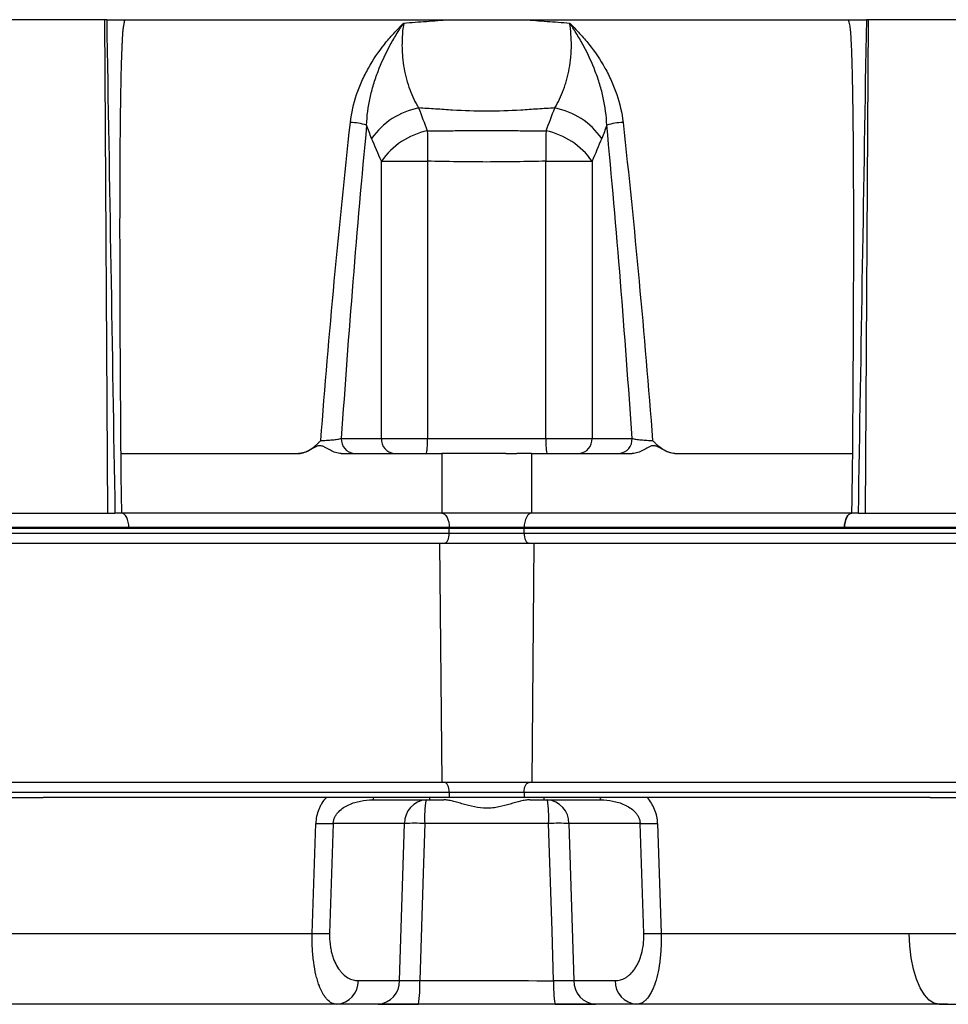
# Model space of a CAD drawing. Header units: millimetres. Extents: x 1747 to 10789, y 1498 to 10860.
# Tile 5 of 21: x 3421 to 4352, y 3983 to 4970. Entities that reach past the tile are written whole.
import ezdxf

# ---------------------------------------------------------------- set-up
doc = ezdxf.new("R2010")
doc.units = ezdxf.units.MM
doc.header["$LTSCALE"] = 5

msp = doc.modelspace()

# ---------------------------------------------------------------- linework, layer by layer
at = {"color": 7, "linetype": 'Continuous', "lineweight": 25}
for p, q in [((3506.15, 4970.38), (3195.99, 4970.38)), ((3509.31, 4475.38), (3506.15, 4970.38)), ((3508.14, 4970.38), (3506.15, 4970.38)), ((4269.39, 4475.38), (4272.56, 4970.38)), ((4272.56, 4970.38), (4270.56, 4970.38)), ((4582.72, 4970.38), (4272.56, 4970.38)), ((3783.68, 4550.38), (3783.68, 4828.42)), ((3783.68, 4828.42), (3829.87, 4828.42)), ((3829.87, 4828.42), (3829.87, 4550.38)), ((3948.83, 4828.42), (3995.02, 4828.42)), ((3948.83, 4550.38), (3948.83, 4828.42)), ((3995.02, 4828.42), (3995.02, 4550.38)), ((3743.48, 4550.38), (3783.68, 4550.38)), ((3783.68, 4550.38), (3829.87, 4550.38)), ((3829.87, 4550.38), (3948.83, 4550.38)), ((3948.83, 4550.38), (3995.02, 4550.38)), ((3995.02, 4550.38), (4035.23, 4550.38)), ((3522.15, 4535.38), (3700.5, 4535.38)), ((3743.32, 4535.38), (3844.35, 4535.38)), ((3844.35, 4535.38), (3844.35, 4475.38)), ((3934.35, 4535.38), (3934.35, 4475.38)), ((3934.35, 4535.38), (4035.39, 4535.38)), ((4078.2, 4535.38), (4256.55, 4535.38)), ((3184.18, 4475.38), (3509.31, 4475.38)), ((3509.31, 4475.38), (3516.42, 4475.38)), ((3844.35, 4475.38), (3522.94, 4475.38)), ((3934.35, 4475.38), (3844.35, 4475.38)), ((4255.76, 4475.38), (3934.35, 4475.38)), ((4262.28, 4475.38), (4269.39, 4475.38)), ((4269.39, 4475.38), (4594.52, 4475.38)), ((2879.35, 4460.38), (3851.85, 4460.38)), ((2879.35, 4455.38), (3851.85, 4455.38)), ((3530.43, 4460.91), (3200.76, 4460.91)), ((3851.84, 4460.91), (3530.44, 4460.91)), ((3926.86, 4460.91), (3851.84, 4460.91)), ((3851.84, 4460.91), (3851.85, 4460.38)), ((3851.85, 4460.38), (3926.85, 4460.38)), ((3851.85, 4455.38), (3851.85, 4460.38)), ((3851.85, 4455.38), (3926.85, 4455.38)), ((3926.86, 4460.91), (3926.85, 4460.38)), ((3926.85, 4455.38), (3926.85, 4460.38)), ((3926.85, 4460.38), (4899.35, 4460.38)), ((3926.85, 4455.38), (4899.35, 4455.38)), ((4248.27, 4460.91), (3926.86, 4460.91)), ((4577.95, 4460.91), (4248.27, 4460.91)), ((2869.63, 4445.38), (3842.13, 4445.38)), ((3842.13, 4445.38), (3844.22, 4205.38)), ((3842.13, 4445.38), (3936.58, 4445.38)), ((3936.58, 4445.38), (3934.48, 4205.38)), ((3936.58, 4445.38), (4909.08, 4445.38)), ((3844.22, 4205.38), (2871.72, 4205.38)), ((3934.48, 4205.38), (3844.22, 4205.38)), ((4906.98, 4205.38), (3934.48, 4205.38)), ((3851.85, 4195.38), (2879.35, 4195.38)), ((3286.83, 4190.38), (3444.37, 4190.38)), ((3851.85, 4190.38), (3444.37, 4190.38)), ((3774.8, 4187.88), (3828.5, 4187.88)), ((3828.5, 4187.88), (3846.18, 4187.88)), ((3831.85, 4190.38), (3831.85, 4187.88)), ((3926.85, 4195.38), (3851.85, 4195.38)), ((3851.85, 4195.38), (3851.85, 4190.38)), ((3926.85, 4190.38), (3851.85, 4190.38)), ((3926.85, 4195.38), (3926.85, 4190.38)), ((4899.35, 4195.38), (3926.85, 4195.38)), ((4334.33, 4190.38), (3926.85, 4190.38)), ((3932.53, 4187.88), (3950.2, 4187.88)), ((3946.85, 4187.88), (3946.85, 4190.38)), ((3950.2, 4187.88), (4003.9, 4187.88)), ((4334.33, 4190.38), (4491.87, 4190.38)), ((3735.42, 4164.19), (3731.78, 4053.96)), ((3806.88, 4164.19), (3735.42, 4164.19)), ((3801.96, 4006.58), (3806.88, 4164.19)), ((3951.51, 4164.19), (3827.19, 4164.19)), ((3971.83, 4164.19), (3976.74, 4006.57)), ((4043.28, 4164.19), (3971.83, 4164.19)), ((4046.92, 4053.96), (4043.28, 4164.19)), ((4343.14, 3982.88), (4361.42, 3982.88))]:
    msp.add_line(p, q, dxfattribs=at)
at = {"color": 7, "linetype": 'Continuous', "lineweight": 25, "flags": 128}
for points in [[(3829.78, 4858.93), (3829.86, 4855.58), (3829.92, 4852.05), (3829.96, 4848.36), (3829.98, 4844.53), (3829.99, 4840.6), (3829.97, 4836.59), (3829.93, 4832.52), (3829.87, 4828.42)], [(3948.93, 4858.93), (3948.84, 4855.58), (3948.78, 4852.05), (3948.74, 4848.36), (3948.72, 4844.53), (3948.72, 4840.6), (3948.73, 4836.59), (3948.77, 4832.52), (3948.83, 4828.42)], [(3522.15, 4535.38), (3522.21, 4530.85), (3522.45, 4512.73), (3522.94, 4475.38)], [(4255.76, 4475.38), (4255.79, 4477.67), (4255.91, 4486.82), (4256.39, 4523.4), (4256.55, 4535.38)], [(3530.43, 4460.91), (3530.24, 4463.76), (3529.78, 4466.49), (3529.08, 4468.99), (3528.14, 4471.17), (3527.02, 4472.96), (3525.74, 4474.29), (3524.36, 4475.11), (3522.93, 4475.38)], [(3844.35, 4475.38), (3845.78, 4475.11), (3847.16, 4474.29), (3848.43, 4472.96), (3849.56, 4471.17), (3850.49, 4468.98), (3851.2, 4466.48), (3851.65, 4463.76), (3851.84, 4460.91)], [(3934.35, 4475.38), (3932.92, 4475.11), (3931.54, 4474.29), (3930.27, 4472.96), (3929.14, 4471.17), (3928.21, 4468.98), (3927.5, 4466.48), (3927.05, 4463.76), (3926.86, 4460.91)], [(4255.77, 4475.38), (4254.34, 4475.11), (4252.96, 4474.29), (4251.69, 4472.96), (4250.56, 4471.17), (4249.63, 4468.99), (4248.92, 4466.49), (4248.46, 4463.76), (4248.27, 4460.91)], [(3846.85, 4445.38), (3847.83, 4445.58), (3848.76, 4446.15), (3849.63, 4447.07), (3850.39, 4448.31), (3851.01, 4449.83), (3851.47, 4451.56), (3851.76, 4453.43), (3851.85, 4455.38)], [(3926.85, 4455.38), (3926.95, 4453.43), (3927.23, 4451.56), (3927.69, 4449.83), (3928.32, 4448.31), (3929.07, 4447.07), (3929.94, 4446.15), (3930.88, 4445.58), (3931.85, 4445.38)], [(3851.85, 4195.38), (3851.76, 4197.33), (3851.47, 4199.21), (3851.01, 4200.94), (3850.39, 4202.46), (3849.63, 4203.7), (3848.76, 4204.62), (3847.83, 4205.19), (3846.85, 4205.38)], [(3926.85, 4195.38), (3926.95, 4197.33), (3927.23, 4199.21), (3927.69, 4200.94), (3928.32, 4202.46), (3929.07, 4203.7), (3929.94, 4204.62), (3930.88, 4205.19), (3931.85, 4205.38)], [(3714.29, 4053.96), (3715.91, 4103.88), (3717.87, 4164.19)], [(3827.19, 4164.19), (3825.61, 4114.28), (3822.18, 4006.57)], [(3956.52, 4006.55), (3954.93, 4056.46), (3951.51, 4164.19)], [(4060.83, 4164.19), (4062.45, 4114.28), (4064.41, 4053.96)], [(4343.14, 3982.88), (4338.1, 3983.95), (4333.2, 3987.11), (4328.58, 3992.29), (4324.38, 3999.32), (4320.71, 4008.02), (4317.68, 4018.14), (4315.37, 4029.38), (4313.84, 4041.44), (4313.16, 4053.96)], [(3760.57, 4006.58), (3785.57, 4006.58), (3801.96, 4006.58)]]:
    msp.add_lwpolyline(points, dxfattribs=at)
at = {"color": 7, "linetype": 'Continuous', "lineweight": 25}
for centre, radius, start, end in [((3835.49, 4808), 75.27, 101.06836, 144.86819), ((3943.22, 4808), 75.27, 35.13181, 78.93164), ((3750.46, 4804.1), 63.25, 73.06073, 88.06888), ((3845.05, 4785.77), 74.73, 101.79424, 145.20286), ((3933.65, 4785.77), 74.73, 34.79714, 78.20576), ((4028.25, 4804.1), 63.25, 91.93112, 106.93927), ((3757.55, 4549.45), 14.1, 176.18874, 265.59805), ((3797.76, 4549.45), 14.1, 176.18874, 265.59805), ((3764.28, 4546.65), 65.69, 350.12863, 3.26142), ((4014.42, 4546.65), 65.69, 176.73858, 189.87137), ((3980.95, 4549.45), 14.1, 274.40195, 3.81126), ((4021.15, 4549.45), 14.1, 274.40195, 3.81126), ((3772.76, 4190.35), 3.2, 309.55625, 0.62812), ((3830.18, 4164.64), 23.3, 94.12909, 181.10373), ((3939.35, 4169.89), 112.31, 170.78218, 182.91002), ((3839.35, 4169.89), 112.31, 357.08998, 9.21782), ((3948.53, 4164.64), 23.3, 358.89627, 85.87091), ((4005.94, 4190.35), 3.2, 179.37188, 230.44375), ((3726.65, 4434.3), 270.25, 268.13883, 271.86117), ((3817.03, 3886.25), 278.13, 87.90696, 92.09304), ((3961.67, 3886.25), 278.13, 87.90696, 92.09304), ((4052.06, 4434.3), 270.25, 268.13883, 271.86117), ((3723.04, 4323.85), 270.03, 268.14392, 271.85608), ((4055.67, 4323.85), 270.03, 268.14392, 271.85608), ((3737.27, 4006.13), 23.3, 274.12909, 1.10373), ((3778.66, 4006.13), 23.3, 274.12951, 1.10317), ((3717.47, 4000.88), 104.87, 350.11422, 3.10898), ((4061.41, 4000.85), 105.04, 176.88533, 189.85821), ((4000.05, 4006.12), 23.31, 178.91408, 265.84366), ((4041.43, 4006.13), 23.3, 178.89627, 265.87091)]:
    msp.add_arc(centre, radius, start, end, dxfattribs=at)
for centre, major_axis, start_param, end_param in [((3876.36, 16088.57), (-944.04, 62446.06), 1.749663, 1.757725), ((3902.34, 16088.57), (944.04, 62446.06), 4.52546, 4.533522)]:
    msp.add_ellipse(centre, major_axis=major_axis, ratio=0.008726, start_param=start_param, end_param=end_param, dxfattribs=at)
for points, knots in [([(3508.14, 4970.38), (3508.97, 4970.38), (3510.01, 4970.38), (3512.52, 4970.38), (3513.92, 4970.38), (3517, 4970.38), (3518.61, 4970.38), (3521.92, 4970.38), (3523.56, 4970.38), (3525.16, 4970.38)], [0, 0, 0, 0, 0.25, 0.25, 0.5, 0.5, 0.75, 0.75, 1, 1, 1, 1]), ([(3526.2, 4970.38), (3526.04, 4969.76), (3525.73, 4968.51), (3525.33, 4966.63), (3524.97, 4964.73), (3524.66, 4962.81), (3524.4, 4960.88), (3524.19, 4958.94), (3524, 4956.65), (3523.83, 4953.93), (3523.64, 4950.67), (3523.46, 4947.11), (3523.15, 4940.47), (3522.77, 4930.08), (3522.3, 4912.66), (3521.86, 4889.57), (3521.44, 4854.76), (3521.15, 4808.65), (3521.08, 4750.91), (3521.22, 4685.66), (3521.57, 4613.21), (3521.95, 4562.22), (3522.15, 4535.38)], [0, 0, 0, 0, 0.004435, 0.008873, 0.01332, 0.017777, 0.022249, 0.026739, 0.031249, 0.038065, 0.045568, 0.053756, 0.062632, 0.091402, 0.125348, 0.182765, 0.250607, 0.365294, 0.500581, 0.648552, 0.815025, 1, 1, 1, 1]), ([(3526.19, 4970.38), (3578.36, 4970.38), (3631.99, 4970.38), (3740.86, 4970.38), (3796.11, 4970.38), (3851.51, 4970.38)], [0, 0, 0, 0, 0.5, 0.5, 1, 1, 1, 1]), ([(3806.19, 4967.05), (3813.74, 4967.59), (3821.29, 4968.15), (3832.62, 4968.98), (3836.4, 4969.26), (3843.95, 4969.83), (3847.73, 4970.12), (3851.51, 4970.38)], [0, 0, 0, 0, 0.5, 0.5, 0.75, 0.75, 1, 1, 1, 1]), ([(3927.19, 4970.38), (3930.97, 4970.12), (3934.75, 4969.83), (3942.3, 4969.26), (3953.64, 4968.43), (3964.96, 4967.59), (3972.51, 4967.05)], [0, 0, 0, 0, 0.25, 0.25, 0.5, 1, 1, 1, 1]), ([(3927.19, 4970.38), (3982.59, 4970.38), (4037.84, 4970.38), (4146.72, 4970.38), (4200.34, 4970.38), (4252.52, 4970.38)], [0, 0, 0, 0, 0.5, 0.5, 1, 1, 1, 1]), ([(4256.55, 4535.38), (4256.67, 4551.81), (4256.92, 4583.69), (4257.2, 4630.06), (4257.41, 4673.53), (4257.55, 4714.11), (4257.61, 4759.82), (4257.55, 4808.65), (4257.27, 4854.75), (4256.84, 4889.56), (4256.41, 4912.66), (4255.93, 4930.08), (4255.51, 4941.65), (4255.09, 4950.37), (4254.77, 4955.83), (4254.44, 4959.72), (4254.1, 4962.43), (4253.67, 4965.11), (4253.15, 4967.76), (4252.72, 4969.51), (4252.5, 4970.38)], [0, 0, 0, 0, 0.113205, 0.219749, 0.319633, 0.412856, 0.499419, 0.634702, 0.749387, 0.817224, 0.87464, 0.908589, 0.937362, 0.954406, 0.968752, 0.975062, 0.981332, 0.987573, 0.993792, 1, 1, 1, 1]), ([(4253.54, 4970.38), (4254.34, 4970.38), (4255.14, 4970.38), (4256.78, 4970.38), (4257.62, 4970.38), (4259.26, 4970.38), (4260.08, 4970.38), (4261.68, 4970.38), (4262.48, 4970.38), (4264.01, 4970.38), (4264.74, 4970.38), (4266.14, 4970.38), (4266.81, 4970.38), (4268.68, 4970.38), (4269.73, 4970.38), (4270.56, 4970.38)], [0, 0, 0, 0, 0.125, 0.125, 0.25, 0.25, 0.375, 0.375, 0.5, 0.5, 0.625, 0.625, 0.75, 0.75, 1, 1, 1, 1]), ([(3752.59, 4867.32), (3753.65, 4876.93), (3755.81, 4886.26), (3760.4, 4899.9), (3762.16, 4904.38), (3765.13, 4911.02), (3766.18, 4913.21), (3768.35, 4917.53), (3769.49, 4919.66), (3775.37, 4930.16), (3780.76, 4938.09), (3789.7, 4949.39), (3792.83, 4953.05), (3797.71, 4958.41), (3799.37, 4960.17), (3801.9, 4962.78), (3802.75, 4963.64), (3804.46, 4965.35), (3805.33, 4966.21), (3806.19, 4967.05)], [0, 0, 0, 0, 0.25, 0.25, 0.375, 0.375, 0.4375, 0.4375, 0.5, 0.5, 0.75, 0.75, 0.875, 0.875, 0.9375, 0.9375, 0.96875, 0.96875, 1, 1, 1, 1]), ([(3768.88, 4864.61), (3769.16, 4873.89), (3770.4, 4883.02), (3773.36, 4896.52), (3774.54, 4900.99), (3777.23, 4909.86), (3778.73, 4914.23), (3783.66, 4927.13), (3787.51, 4935.46), (3793.99, 4947.59), (3796.27, 4951.58), (3799.87, 4957.46), (3801.1, 4959.41), (3802.98, 4962.3), (3803.62, 4963.25), (3804.9, 4965.16), (3805.55, 4966.11), (3806.19, 4967.05)], [0, 0, 0, 0, 0.25, 0.25, 0.375, 0.375, 0.5, 0.5, 0.75, 0.75, 0.875, 0.875, 0.9375, 0.9375, 0.96875, 0.96875, 1, 1, 1, 1]), ([(3806.19, 4967.05), (3804.92, 4959.58), (3804.31, 4951.97), (3804.38, 4942.3), (3804.44, 4940.35), (3804.63, 4936.51), (3804.77, 4934.6), (3805.3, 4928.91), (3805.81, 4925.18), (3807.15, 4917.82), (3807.97, 4914.2), (3809.91, 4907.06), (3811.02, 4903.61), (3814.71, 4893.66), (3817.65, 4887.53), (3821.03, 4881.87)], [0, 0, 0, 0, 0.25, 0.25, 0.3125, 0.3125, 0.375, 0.375, 0.5, 0.5, 0.625, 0.625, 0.75, 0.75, 1, 1, 1, 1]), ([(3957.67, 4881.87), (3961.06, 4887.53), (3963.99, 4893.66), (3967.07, 4901.95), (3967.65, 4903.64), (3968.76, 4907.09), (3969.28, 4908.85), (3970.74, 4914.2), (3971.56, 4917.82), (3972.89, 4925.18), (3973.4, 4928.92), (3973.94, 4934.6), (3974.07, 4936.51), (3974.27, 4940.36), (3974.32, 4942.31), (3974.39, 4951.98), (3973.78, 4959.58), (3972.51, 4967.05)], [0, 0, 0, 0, 0.25, 0.25, 0.3125, 0.3125, 0.375, 0.375, 0.5, 0.5, 0.625, 0.625, 0.6875, 0.6875, 0.75, 0.75, 1, 1, 1, 1]), ([(3972.51, 4967.05), (3972.94, 4966.63), (3973.37, 4966.2), (3974.24, 4965.35), (3975.52, 4964.08), (3978.49, 4961.07), (3980.97, 4958.44), (3985.82, 4953.11), (3988.94, 4949.46), (3997.86, 4938.2), (4003.26, 4930.28), (4009.16, 4919.76), (4010.3, 4917.63), (4012.49, 4913.29), (4013.54, 4911.09), (4016.52, 4904.44), (4018.28, 4899.95), (4022.89, 4886.29), (4025.05, 4876.95), (4026.12, 4867.32)], [0, 0, 0, 0, 0.015625, 0.015625, 0.03125, 0.0625, 0.125, 0.125, 0.25, 0.25, 0.5, 0.5, 0.5625, 0.5625, 0.625, 0.625, 0.75, 0.75, 1, 1, 1, 1]), ([(4009.82, 4864.61), (4009.54, 4873.89), (4008.3, 4883.02), (4005.34, 4896.52), (4004.17, 4900.99), (4001.48, 4909.86), (3999.97, 4914.23), (3995.04, 4927.13), (3991.2, 4935.46), (3984.71, 4947.59), (3982.43, 4951.58), (3978.83, 4957.46), (3977.6, 4959.41), (3975.72, 4962.3), (3975.09, 4963.25), (3973.81, 4965.16), (3973.16, 4966.11), (3972.51, 4967.05)], [0, 0, 0, 0, 0.25, 0.25, 0.375, 0.375, 0.5, 0.5, 0.75, 0.75, 0.875, 0.875, 0.9375, 0.9375, 0.96875, 0.96875, 1, 1, 1, 1]), ([(3957.67, 4881.87), (3951.99, 4881.51), (3943.46, 4880.95), (3934.93, 4880.39), (3929.24, 4880.01), (3926.4, 4879.81), (3912.18, 4878.94), (3900.78, 4878.53), (3877.95, 4878.53), (3866.55, 4878.94), (3852.32, 4879.81), (3849.48, 4880.01), (3843.79, 4880.39), (3840.94, 4880.57), (3832.41, 4881.14), (3826.72, 4881.51), (3821.03, 4881.87)], [0, 0, 0, 0, 0.125, 0.1875, 0.1875, 0.25, 0.25, 0.5, 0.5, 0.75, 0.75, 0.8125, 0.8125, 0.875, 0.875, 1, 1, 1, 1]), ([(3722.91, 4548.37), (3727.05, 4601.76), (3731.55, 4655.06), (3741.39, 4761.41), (3746.74, 4814.46), (3752.59, 4867.32)], [0, 0, 0, 0, 0.5, 0.5, 1, 1, 1, 1]), ([(3768.88, 4864.61), (3763.88, 4812.5), (3759.32, 4760.23), (3750.9, 4655.46), (3747.04, 4602.96), (3743.48, 4550.38)], [0, 0, 0, 0, 0.5, 0.5, 1, 1, 1, 1]), ([(3829.78, 4858.93), (3834.73, 4858.95), (3839.69, 4858.98), (3849.62, 4859.04), (3854.58, 4859.07), (3869.47, 4859.13), (3879.41, 4859.15), (3899.3, 4859.15), (3909.24, 4859.13), (3924.13, 4859.07), (3929.09, 4859.04), (3939.01, 4858.98), (3943.97, 4858.95), (3948.93, 4858.93)], [0, 0, 0, 0, 0.125, 0.125, 0.25, 0.25, 0.5, 0.5, 0.75, 0.75, 0.875, 0.875, 1, 1, 1, 1]), ([(4035.23, 4550.38), (4031.66, 4602.96), (4027.8, 4655.46), (4019.38, 4760.23), (4014.82, 4812.5), (4009.82, 4864.61)], [0, 0, 0, 0, 0.5, 0.5, 1, 1, 1, 1]), ([(4026.12, 4867.32), (4031.97, 4814.46), (4037.31, 4761.41), (4047.16, 4655.06), (4051.65, 4601.76), (4055.79, 4548.37)], [0, 0, 0, 0, 0.5, 0.5, 1, 1, 1, 1]), ([(3948.83, 4828.42), (3938.93, 4828.25), (3929.02, 4828.06), (3909.19, 4827.74), (3899.28, 4827.65), (3879.43, 4827.65), (3869.51, 4827.74), (3849.69, 4828.06), (3839.78, 4828.25), (3829.87, 4828.42)], [0, 0, 0, 0, 0.25, 0.25, 0.5, 0.5, 0.75, 0.75, 1, 1, 1, 1]), ([(3700.5, 4535.38), (3702.61, 4535.38), (3704.68, 4535.78), (3708.77, 4537.19), (3710.73, 4538.19), (3714.46, 4540.59), (3716.25, 4542.01), (3718.82, 4544.29), (3719.65, 4545.09), (3721.3, 4546.71), (3722.11, 4547.54), (3722.91, 4548.37)], [0, 0, 0, 0, 0.25, 0.25, 0.5, 0.5, 0.75, 0.75, 0.875, 0.875, 1, 1, 1, 1]), ([(3743.32, 4535.38), (3741.43, 4535.38), (3739.58, 4535.7), (3735.95, 4536.81), (3734.19, 4537.59), (3730.77, 4539.38), (3729.1, 4540.4), (3726.55, 4541.78), (3725.7, 4542.21), (3724.36, 4542.71), (3723.9, 4542.85), (3722.96, 4543.05), (3722.48, 4543.11), (3721.53, 4543.12), (3721.06, 4543.08), (3720.12, 4542.9), (3719.66, 4542.77), (3718.29, 4542.29), (3717.42, 4541.86), (3714.84, 4540.47), (3713.16, 4539.44), (3709.72, 4537.63), (3707.96, 4536.84), (3704.32, 4535.72), (3702.41, 4535.38), (3700.5, 4535.38)], [0, 0, 0, 0, 0.125, 0.125, 0.25, 0.25, 0.375, 0.375, 0.4375, 0.4375, 0.46875, 0.46875, 0.5, 0.5, 0.53125, 0.53125, 0.5625, 0.5625, 0.625, 0.625, 0.75, 0.75, 0.875, 0.875, 1, 1, 1, 1]), ([(3722.91, 4548.37), (3724.66, 4548.38), (3726.59, 4548.43), (3729.54, 4548.59), (3730.54, 4548.65), (3732.52, 4548.8), (3733.48, 4548.89), (3735.37, 4549.07), (3736.3, 4549.18), (3738.05, 4549.39), (3738.87, 4549.51), (3740.41, 4549.75), (3741.13, 4549.87), (3742.41, 4550.13), (3742.98, 4550.25), (3743.48, 4550.38)], [0, 0, 0, 0, 0.25, 0.25, 0.375, 0.375, 0.5, 0.5, 0.625, 0.625, 0.75, 0.75, 0.875, 0.875, 1, 1, 1, 1]), ([(4035.23, 4550.38), (4035.72, 4550.25), (4036.29, 4550.13), (4037.57, 4549.87), (4038.29, 4549.75), (4039.83, 4549.51), (4040.66, 4549.39), (4042.4, 4549.18), (4043.33, 4549.07), (4045.22, 4548.89), (4046.19, 4548.8), (4048.16, 4548.65), (4049.17, 4548.59), (4052.11, 4548.43), (4054.05, 4548.38), (4055.79, 4548.37)], [0, 0, 0, 0, 0.125, 0.125, 0.25, 0.25, 0.375, 0.375, 0.5, 0.5, 0.625, 0.625, 0.75, 0.75, 1, 1, 1, 1]), ([(4078.2, 4535.38), (4076.31, 4535.38), (4074.47, 4535.7), (4070.83, 4536.81), (4069.07, 4537.59), (4065.65, 4539.38), (4063.99, 4540.4), (4061.44, 4541.78), (4060.58, 4542.21), (4059.24, 4542.71), (4058.79, 4542.85), (4057.85, 4543.05), (4057.37, 4543.11), (4056.42, 4543.12), (4055.95, 4543.08), (4055.01, 4542.9), (4054.54, 4542.77), (4053.17, 4542.29), (4052.3, 4541.86), (4049.73, 4540.47), (4048.05, 4539.44), (4044.6, 4537.63), (4042.85, 4536.84), (4039.2, 4535.72), (4037.3, 4535.38), (4035.39, 4535.38)], [0, 0, 0, 0, 0.125, 0.125, 0.25, 0.25, 0.375, 0.375, 0.4375, 0.4375, 0.46875, 0.46875, 0.5, 0.5, 0.53125, 0.53125, 0.5625, 0.5625, 0.625, 0.625, 0.75, 0.75, 0.875, 0.875, 1, 1, 1, 1]), ([(4078.2, 4535.38), (4076.1, 4535.38), (4074.03, 4535.78), (4069.93, 4537.19), (4067.98, 4538.19), (4064.24, 4540.59), (4062.45, 4542.01), (4059.89, 4544.29), (4059.05, 4545.09), (4057.41, 4546.71), (4056.59, 4547.54), (4055.79, 4548.37)], [0, 0, 0, 0, 0.25, 0.25, 0.5, 0.5, 0.75, 0.75, 0.875, 0.875, 1, 1, 1, 1]), ([(3908.45, 4535.38), (3907.77, 4535.38), (3906.42, 4535.38), (3904.38, 4535.38), (3902.33, 4535.38), (3900.29, 4535.38), (3898.23, 4535.38), (3896.17, 4535.38), (3894.11, 4535.38), (3889.98, 4535.38), (3883.76, 4535.38), (3875.51, 4535.38), (3867.36, 4535.38), (3860.72, 4535.38), (3855.54, 4535.38), (3851.72, 4535.38), (3847.98, 4535.38), (3845.56, 4535.38), (3844.35, 4535.38)], [0, 0, 0, 0, 0.0312784, 0.0624965, 0.0936707, 0.1248173, 0.1559527, 0.1870933, 0.2182556, 0.2494558, 0.3739273, 0.4990018, 0.6242837, 0.7492506, 0.8120938, 0.874744, 0.9373347, 1, 1, 1, 1]), ([(3908.45, 4535.38), (3909.07, 4535.38), (3910.33, 4535.38), (3912.19, 4535.38), (3914.05, 4535.38), (3915.9, 4535.38), (3917.73, 4535.38), (3918.94, 4535.38), (3919.55, 4535.38)], [0, 0, 0, 0, 0.166794, 0.333435, 0.5, 0.666565, 0.833206, 1, 1, 1, 1]), ([(3934.35, 4535.38), (3933.76, 4535.38), (3932.58, 4535.38), (3930.78, 4535.38), (3928.96, 4535.38), (3927.12, 4535.38), (3925.26, 4535.38), (3923.37, 4535.38), (3921.47, 4535.38), (3920.19, 4535.38), (3919.55, 4535.38)], [0, 0, 0, 0, 0.125008, 0.249885, 0.374695, 0.499504, 0.624374, 0.749371, 0.874559, 1, 1, 1, 1]), ([(3522.93, 4475.38), (3521.57, 4475.38), (3520.33, 4475.38), (3518.68, 4475.38), (3518.16, 4475.38), (3517.22, 4475.38), (3516.8, 4475.38), (3516.42, 4475.38)], [0, 0, 0, 0, 0.5, 0.5, 0.75, 0.75, 1, 1, 1, 1]), ([(3530.44, 4460.91), (3530.4, 4462.83), (3530.18, 4464.73), (3529.4, 4468.24), (3528.84, 4469.84), (3527.46, 4472.5), (3526.64, 4473.57), (3524.86, 4475.01), (3523.9, 4475.38), (3522.94, 4475.38)], [0, 0, 0, 0, 0.25, 0.25, 0.5, 0.5, 0.75, 0.75, 1, 1, 1, 1]), ([(4248.27, 4460.91), (4248.3, 4462.83), (4248.52, 4464.73), (4249.3, 4468.24), (4249.86, 4469.84), (4251.24, 4472.51), (4252.06, 4473.57), (4253.84, 4475.01), (4254.8, 4475.38), (4255.76, 4475.38)], [0, 0, 0, 0, 0.25, 0.25, 0.5, 0.5, 0.75, 0.75, 1, 1, 1, 1]), ([(4262.28, 4475.38), (4261.52, 4475.38), (4260.59, 4475.38), (4258.94, 4475.38), (4258.34, 4475.38), (4257.1, 4475.38), (4256.45, 4475.38), (4255.77, 4475.38)], [0, 0, 0, 0, 0.5, 0.5, 0.75, 0.75, 1, 1, 1, 1]), ([(3728.27, 4190.38), (3726.74, 4188.56), (3725.34, 4186.63), (3723.47, 4183.56), (3722.88, 4182.5), (3721.79, 4180.36), (3721.3, 4179.27), (3719.96, 4175.96), (3719.25, 4173.69), (3718.25, 4169.02), (3717.95, 4166.61), (3717.87, 4164.19)], [0, 0, 0, 0, 0.25, 0.25, 0.375, 0.375, 0.5, 0.5, 0.75, 0.75, 1, 1, 1, 1]), ([(3735.42, 4164.19), (3735.45, 4165.33), (3735.6, 4166.45), (3736.15, 4168.64), (3736.55, 4169.71), (3737.53, 4171.71), (3738.11, 4172.67), (3739.4, 4174.44), (3740.1, 4175.27), (3742.34, 4177.58), (3744.02, 4178.92), (3747.49, 4181.22), (3749.31, 4182.21), (3753.05, 4183.92), (3754.98, 4184.64), (3758.86, 4185.85), (3760.82, 4186.34), (3766.73, 4187.5), (3770.74, 4187.88), (3774.8, 4187.88)], [0, 0, 0, 0, 0.0625, 0.0625, 0.125, 0.125, 0.1875, 0.1875, 0.25, 0.25, 0.375, 0.375, 0.5, 0.5, 0.625, 0.625, 0.75, 0.75, 1, 1, 1, 1]), ([(3932.53, 4187.88), (3931.15, 4187.88), (3929.7, 4187.75), (3926.67, 4187.28), (3925.07, 4186.95), (3920.12, 4185.77), (3916.67, 4184.74), (3909.39, 4182.64), (3905.53, 4181.56), (3899.59, 4180.36), (3897.58, 4180.03), (3893.48, 4179.57), (3891.38, 4179.45), (3885.17, 4179.45), (3881.11, 4179.96), (3873.1, 4181.58), (3869.32, 4182.64), (3863.87, 4184.21), (3862.09, 4184.73), (3858.6, 4185.71), (3856.9, 4186.17), (3853.63, 4186.95), (3852.06, 4187.28), (3849.02, 4187.75), (3847.56, 4187.88), (3846.18, 4187.88)], [0, 0, 0, 0, 0.0625, 0.0625, 0.125, 0.125, 0.25, 0.25, 0.375, 0.375, 0.4375, 0.4375, 0.5, 0.5, 0.625, 0.625, 0.75, 0.75, 0.8125, 0.8125, 0.875, 0.875, 0.9375, 0.9375, 1, 1, 1, 1]), ([(4003.9, 4187.88), (4007.97, 4187.88), (4011.97, 4187.5), (4017.88, 4186.34), (4019.83, 4185.86), (4023.7, 4184.65), (4025.62, 4183.93), (4029.39, 4182.21), (4031.21, 4181.22), (4034.72, 4178.89), (4036.37, 4177.57), (4038.61, 4175.26), (4039.32, 4174.42), (4040.6, 4172.64), (4041.18, 4171.7), (4042.16, 4169.69), (4042.55, 4168.63), (4043.1, 4166.46), (4043.26, 4165.33), (4043.28, 4164.19)], [0, 0, 0, 0, 0.25, 0.25, 0.375, 0.375, 0.5, 0.5, 0.625, 0.625, 0.75, 0.75, 0.8125, 0.8125, 0.875, 0.875, 0.9375, 0.9375, 1, 1, 1, 1]), ([(4060.83, 4164.19), (4060.68, 4169.02), (4059.67, 4173.68), (4056.04, 4182.64), (4053.53, 4186.7), (4050.43, 4190.38)], [0, 0, 0, 0, 0.5, 0.5, 1, 1, 1, 1]), ([(3073.61, 4053.96), (3093.7, 4053.96), (3114.77, 4053.96), (3158.85, 4053.96), (3181.85, 4053.96), (3229.81, 4053.96), (3254.75, 4053.96), (3287.19, 4053.96), (3293.75, 4053.96), (3306.93, 4053.96), (3313.56, 4053.96), (3333.55, 4053.96), (3347.03, 4053.96), (3387.92, 4053.96), (3415.76, 4053.96), (3472.61, 4053.96), (3501.62, 4053.96), (3546, 4053.96), (3560.95, 4053.96), (3583.58, 4053.96), (3591.17, 4053.96), (3606.41, 4053.96), (3614.08, 4053.96), (3652.47, 4053.96), (3683.31, 4053.96), (3714.29, 4053.96)], [0, 0, 0, 0, 0.125, 0.125, 0.25, 0.25, 0.375, 0.375, 0.40625, 0.40625, 0.4375, 0.4375, 0.5, 0.5, 0.625, 0.625, 0.75, 0.75, 0.8125, 0.8125, 0.84375, 0.84375, 0.875, 0.875, 1, 1, 1, 1]), ([(3738.95, 3982.88), (3737.25, 3982.88), (3735.59, 3983.29), (3732.36, 3984.89), (3730.79, 3986.08), (3728.5, 3988.5), (3727.75, 3989.41), (3726.31, 3991.41), (3725.61, 3992.5), (3723.58, 3996.07), (3722.31, 3998.83), (3720.56, 4003.58), (3720, 4005.27), (3718.96, 4008.79), (3718.48, 4010.63), (3717.13, 4016.37), (3716.37, 4020.51), (3715.46, 4027.23), (3715.2, 4029.54), (3714.77, 4034.21), (3714.61, 4036.59), (3714.36, 4041.42), (3714.28, 4043.87), (3714.21, 4048.87), (3714.23, 4051.41), (3714.29, 4053.96)], [0, 0, 0, 0, 0.125, 0.125, 0.25, 0.25, 0.3125, 0.3125, 0.375, 0.375, 0.5, 0.5, 0.5625, 0.5625, 0.625, 0.625, 0.75, 0.75, 0.8125, 0.8125, 0.875, 0.875, 0.9375, 0.9375, 1, 1, 1, 1]), ([(3731.78, 4053.96), (3731.66, 4050.34), (3731.8, 4046.82), (3732.36, 4041.69), (3732.62, 4039.99), (3733.22, 4036.73), (3733.58, 4035.16), (3734.39, 4032.13), (3734.84, 4030.67), (3735.84, 4027.85), (3736.38, 4026.5), (3738.1, 4022.7), (3739.38, 4020.44), (3741.47, 4017.42), (3742.2, 4016.48), (3743.68, 4014.73), (3744.45, 4013.92), (3746.78, 4011.7), (3748.39, 4010.49), (3751.74, 4008.53), (3753.48, 4007.79), (3756.99, 4006.82), (3758.77, 4006.58), (3760.57, 4006.58)], [0, 0, 0, 0, 0.125, 0.125, 0.1875, 0.1875, 0.25, 0.25, 0.3125, 0.3125, 0.375, 0.375, 0.5, 0.5, 0.5625, 0.5625, 0.625, 0.625, 0.75, 0.75, 0.875, 0.875, 1, 1, 1, 1]), ([(4018.13, 4006.58), (4019.93, 4006.58), (4021.71, 4006.82), (4025.19, 4007.78), (4026.9, 4008.5), (4029.42, 4009.96), (4030.25, 4010.51), (4031.88, 4011.75), (4032.68, 4012.42), (4035.02, 4014.64), (4036.5, 4016.37), (4038.59, 4019.38), (4039.27, 4020.46), (4040.55, 4022.74), (4041.16, 4023.94), (4042.31, 4026.47), (4042.84, 4027.8), (4043.84, 4030.59), (4044.3, 4032.07), (4045.52, 4036.65), (4046.13, 4039.88), (4046.71, 4045.03), (4046.84, 4046.8), (4046.97, 4050.35), (4046.98, 4052.15), (4046.92, 4053.96)], [0, 0, 0, 0, 0.125, 0.125, 0.25, 0.25, 0.3125, 0.3125, 0.375, 0.375, 0.5, 0.5, 0.5625, 0.5625, 0.625, 0.625, 0.6875, 0.6875, 0.75, 0.75, 0.875, 0.875, 0.9375, 0.9375, 1, 1, 1, 1]), ([(4064.41, 4053.96), (4064.54, 4048.88), (4064.47, 4043.93), (4064.1, 4036.67), (4063.93, 4034.28), (4063.5, 4029.56), (4063.25, 4027.28), (4062.35, 4020.63), (4061.6, 4016.47), (4059.77, 4008.7), (4058.74, 4005.2), (4057, 4000.47), (4056.39, 3998.99), (4055.11, 3996.19), (4054.45, 3994.89), (4052.41, 3991.3), (4050.97, 3989.31), (4048.7, 3986.9), (4047.92, 3986.2), (4046.34, 3984.99), (4045.54, 3984.49), (4043.11, 3983.29), (4041.45, 3982.88), (4039.75, 3982.88)], [0, 0, 0, 0, 0.125, 0.125, 0.1875, 0.1875, 0.25, 0.25, 0.375, 0.375, 0.5, 0.5, 0.5625, 0.5625, 0.625, 0.625, 0.75, 0.75, 0.8125, 0.8125, 0.875, 0.875, 1, 1, 1, 1]), ([(4064.41, 4053.96), (4107.15, 4053.96), (4149.25, 4053.96), (4232.17, 4053.96), (4272.99, 4053.96), (4313.16, 4053.96)], [0, 0, 0, 0, 0.5, 0.5, 1, 1, 1, 1]), ([(4313.16, 4053.96), (4351.24, 4053.96), (4388.19, 4053.96), (4432.96, 4053.96), (4441.85, 4053.96), (4459.46, 4053.96), (4468.17, 4053.96), (4494.03, 4053.96), (4527.77, 4053.96), (4560.04, 4053.96), (4583.69, 4053.96), (4591.48, 4053.96), (4606.88, 4053.96), (4614.49, 4053.96), (4636.93, 4053.96), (4651.41, 4053.94), (4679.4, 4053.82), (4692.92, 4053.72), (4705.97, 4053.59)], [0, 0, 0, 0, 0.25, 0.25, 0.3125, 0.3125, 0.375, 0.375, 0.5, 0.625, 0.625, 0.6875, 0.6875, 0.75, 0.75, 0.875, 0.875, 1, 1, 1, 1]), ([(3822.18, 4006.57), (3820.1, 4006.51), (3818.08, 4006.47), (3815.13, 4006.43), (3814.16, 4006.41), (3812.28, 4006.4), (3810.46, 4006.39), (3808.78, 4006.4), (3807.17, 4006.42), (3806.39, 4006.43), (3804.24, 4006.47), (3803, 4006.52), (3801.96, 4006.58)], [0, 0, 0, 0, 0.25, 0.25, 0.375, 0.375, 0.5, 0.625, 0.625, 0.75, 0.75, 1, 1, 1, 1]), ([(3976.74, 4006.57), (3975.7, 4006.5), (3974.47, 4006.46), (3972.32, 4006.41), (3971.54, 4006.4), (3969.93, 4006.38), (3968.25, 4006.37), (3966.43, 4006.38), (3964.55, 4006.39), (3963.58, 4006.41), (3960.62, 4006.45), (3958.6, 4006.49), (3956.52, 4006.55)], [0, 0, 0, 0, 0.25, 0.25, 0.375, 0.375, 0.5, 0.625, 0.625, 0.75, 0.75, 1, 1, 1, 1]), ([(4351.63, 3982.88), (4331.93, 3982.88), (4293.37, 3982.88), (4233.22, 3982.87), (4173.73, 3982.86), (4115.1, 3982.85), (4057.82, 3982.85), (3998.77, 3982.84), (3938.48, 3982.84), (3877.53, 3982.85), (3820.09, 3982.86), (3766.38, 3982.87), (3714.82, 3982.9), (3665.8, 3982.93), (3619.68, 3982.96), (3578.56, 3982.99), (3542.45, 3983.02), (3511.47, 3983.04), (3485.54, 3983.06), (3463.22, 3983.07), (3442.01, 3983.08), (3417.1, 3983.09), (3387.19, 3983.1), (3351.86, 3983.11), (3313.26, 3983.12), (3272.66, 3983.11), (3232.93, 3983.09), (3196.94, 3983.07), (3170.81, 3983.04), (3153.07, 3983.02), (3142.23, 3983.01), (3132.32, 3983), (3123.07, 3982.99), (3117.12, 3982.96), (3114.51, 3982.94), (3114.73, 3982.93), (3114.81, 3982.92)], [0, 0, 0, 0, 0.054755, 0.107176, 0.157392, 0.20548, 0.251476, 0.295388, 0.345325, 0.392234, 0.436089, 0.476868, 0.51456, 0.553144, 0.587952, 0.619021, 0.64637, 0.670003, 0.689591, 0.705617, 0.721223, 0.738433, 0.763203, 0.790743, 0.821105, 0.85436, 0.887656, 0.917132, 0.942567, 0.952424, 0.961508, 0.96982, 0.977424, 0.985159, 0.994115, 1, 1, 1, 1]), ([(3780.34, 3982.88), (3782.42, 3982.88), (3784.9, 3982.88), (3789.2, 3982.88), (3790.75, 3982.88), (3793.98, 3982.88), (3795.66, 3982.88), (3799.15, 3982.88), (3800.96, 3982.88), (3804.72, 3982.88), (3806.67, 3982.88), (3812.58, 3982.88), (3816.62, 3982.88), (3820.78, 3982.88)], [0, 0, 0, 0, 0.25, 0.25, 0.375, 0.375, 0.5, 0.5, 0.625, 0.625, 0.75, 0.75, 1, 1, 1, 1]), ([(3957.92, 3982.86), (3962.07, 3982.86), (3966.11, 3982.86), (3972, 3982.86), (3973.95, 3982.86), (3977.72, 3982.86), (3979.53, 3982.86), (3983.03, 3982.86), (3984.71, 3982.87), (3987.93, 3982.87), (3989.48, 3982.87), (3993.79, 3982.87), (3996.28, 3982.87), (3998.36, 3982.87)], [0, 0, 0, 0, 0.25, 0.25, 0.375, 0.375, 0.5, 0.5, 0.625, 0.625, 0.75, 0.75, 1, 1, 1, 1]), ([(4039.75, 3982.88), (4031.42, 3982.88), (4023.09, 3982.89), (4014.75, 3982.88), (4009.29, 3982.88), (4003.82, 3982.88), (3998.36, 3982.87)], [0, 0, 0, 0, 0.01, 0.01, 0.01, 0.01655387, 0.01655387, 0.01655387, 0.01655387]), ([(4343.14, 3982.88), (4318.75, 3982.88), (4294.13, 3982.88), (4244.44, 3982.88), (4219.38, 3982.88), (4143.53, 3982.88), (4092.09, 3982.88), (4039.75, 3982.88)], [0, 0, 0, 0, 0.25, 0.25, 0.5, 0.5, 1, 1, 1, 1])]:
    msp.add_open_spline(points, degree=3, knots=knots, dxfattribs=at)
for points in [[(3525.16, 4970.38), (3525.33, 4970.38), (3525.67, 4970.38), (3526.02, 4970.38), (3526.19, 4970.38)], [(3851.51, 4970.38), (3864.12, 4970.38), (3889.35, 4970.38), (3914.58, 4970.38), (3927.19, 4970.38)], [(4252.52, 4970.38), (4252.69, 4970.38), (4253.03, 4970.38), (4253.37, 4970.38), (4253.54, 4970.38)], [(3821.03, 4881.87), (3823.97, 4874.22), (3826.88, 4866.57), (3829.78, 4858.93)], [(3948.93, 4858.93), (3951.82, 4866.57), (3954.74, 4874.22), (3957.67, 4881.87)], [(3773.93, 4851.32), (3772.12, 4855.58), (3770.44, 4860.01), (3768.88, 4864.61)], [(4009.82, 4864.61), (4008.26, 4860.01), (4006.58, 4855.58), (4004.78, 4851.32)], [(3783.68, 4828.42), (3780.42, 4836.04), (3777.17, 4843.67), (3773.93, 4851.32)], [(4004.78, 4851.32), (4001.53, 4843.67), (3998.28, 4836.04), (3995.02, 4828.42)], [(3522.94, 4475.38), (3522.94, 4475.38), (3522.94, 4475.38), (3522.93, 4475.38)], [(4255.77, 4475.38), (4255.77, 4475.38), (4255.76, 4475.38), (4255.76, 4475.38)], [(3530.44, 4460.91), (3530.43, 4460.91), (3530.43, 4460.91), (3530.43, 4460.91)], [(4248.27, 4460.91), (4248.27, 4460.91), (4248.27, 4460.91), (4248.27, 4460.91)], [(3822.18, 4006.57), (3866.96, 4006.57), (3911.74, 4006.56), (3956.52, 4006.55)], [(3976.74, 4006.57), (3990.54, 4006.58), (4004.34, 4006.58), (4018.13, 4006.58)], [(3957.92, 3982.86), (3912.21, 3982.87), (3866.49, 3982.88), (3820.78, 3982.88)]]:
    msp.add_open_spline(points, degree=3, dxfattribs=at)

doc.saveas('drawing.dxf')
